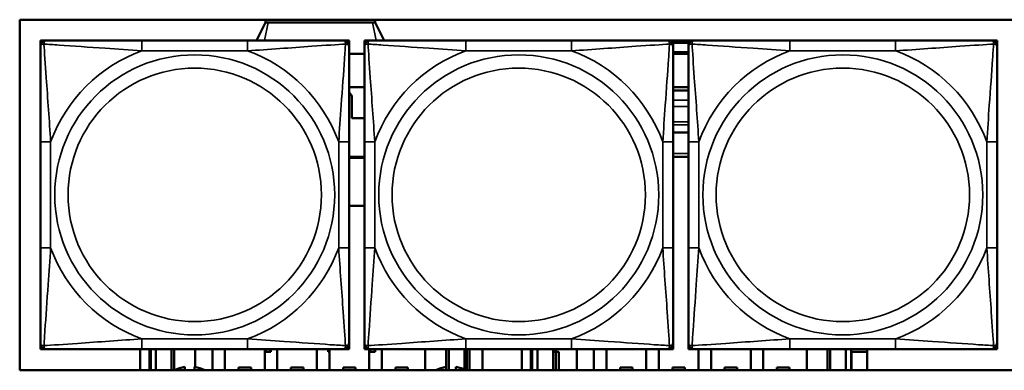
# Model space of a CAD drawing. Header units: inches. Extents: x 3.3 to 44.7, y 1.4 to 39.2.
# Tile 41 of 85: x 34.219 to 36.102, y 7.046 to 7.717. Entities that reach past the tile are written whole.
import ezdxf

# ---------------------------------------------------------------- set-up
doc = ezdxf.new("R2010")
doc.units = ezdxf.units.IN
doc.header["$MEASUREMENT"] = 0
doc.layers.add('Visible (ANSI)', color=7, linetype='Continuous', lineweight=50)
doc.layers.add('Visible Narrow (ANSI)', color=7, linetype='Continuous', lineweight=35)

msp = doc.modelspace()

# ---------------------------------------------------------------- linework, layer by layer
at = {"layer": 'Visible (ANSI)'}
for p, q in [((34.2185, 7.0462), (34.2185, 7.7168)), ((34.2185, 7.7168), (37.3693, 7.7168)), ((34.6715, 7.6771), (34.6888, 7.7115)), ((34.6888, 7.7115), (34.6888, 7.7168)), ((34.6942, 7.7115), (34.6888, 7.7115)), ((34.7039, 7.7115), (34.6942, 7.7115)), ((34.8836, 7.7115), (34.7039, 7.7115)), ((34.8933, 7.7115), (34.8836, 7.7115)), ((34.8988, 7.7115), (34.8933, 7.7115)), ((34.8988, 7.7115), (34.8988, 7.7168)), ((34.8988, 7.7115), (34.916, 7.6771)), ((34.2581, 7.6771), (34.264, 7.6771)), ((34.2581, 7.6712), (34.2581, 7.6771)), ((34.2581, 7.6653), (34.2581, 7.6712)), ((34.264, 7.6771), (34.2699, 7.6771)), ((34.6545, 7.6771), (34.4522, 7.6771)), ((34.8368, 7.6771), (34.8427, 7.6771)), ((34.8427, 7.6771), (34.8487, 7.6771)), ((34.8487, 7.6771), (34.8487, 7.6712)), ((34.8487, 7.6712), (34.8487, 7.6653)), ((34.8781, 7.6771), (34.884, 7.6771)), ((34.8781, 7.6712), (34.8781, 7.6771)), ((34.8781, 7.6653), (34.8781, 7.6712)), ((34.884, 7.6771), (34.8899, 7.6771)), ((35.2745, 7.6771), (35.0722, 7.6771)), ((35.4568, 7.6771), (35.4627, 7.6771)), ((35.4627, 7.6771), (35.4687, 7.6771)), ((35.4687, 7.6771), (35.4687, 7.6712)), ((35.4981, 7.6769), (35.4687, 7.6769)), ((35.4687, 7.6723), (35.4981, 7.6723)), ((35.4687, 7.6712), (35.4687, 7.6653)), ((35.4981, 7.6771), (35.504, 7.6771)), ((35.4981, 7.6712), (35.4981, 7.6771)), ((35.4981, 7.6653), (35.4981, 7.6712)), ((35.504, 7.6771), (35.5099, 7.6771)), ((35.8945, 7.6771), (35.6922, 7.6771)), ((36.0768, 7.6771), (36.0827, 7.6771)), ((36.0827, 7.6771), (36.0887, 7.6771)), ((36.0887, 7.6771), (36.0887, 7.6712)), ((36.0887, 7.6712), (36.0887, 7.6653)), ((34.8487, 7.6515), (34.8781, 7.6515)), ((35.4981, 7.6545), (35.4687, 7.6545)), ((35.4687, 7.6515), (35.4981, 7.6515)), ((34.8781, 7.5875), (34.8487, 7.5875)), ((35.4981, 7.5875), (35.4687, 7.5875)), ((35.4687, 7.5815), (35.4981, 7.5815)), ((34.8543, 7.5665), (34.8543, 7.5285)), ((34.8543, 7.5285), (34.8781, 7.5285)), ((35.4687, 7.501), (35.4981, 7.501)), ((34.2581, 7.483), (34.2581, 7.2807)), ((34.8487, 7.2807), (34.8487, 7.483)), ((34.8781, 7.483), (34.8781, 7.2807)), ((35.4687, 7.2807), (35.4687, 7.483)), ((35.4981, 7.483), (35.4981, 7.2807)), ((36.0887, 7.2807), (36.0887, 7.483)), ((34.8781, 7.4545), (34.8487, 7.4545)), ((34.8487, 7.4525), (34.8781, 7.4525)), ((35.4981, 7.4545), (35.4687, 7.4545)), ((34.8781, 7.3605), (34.8487, 7.3605)), ((34.2581, 7.0924), (34.2581, 7.0983)), ((34.2581, 7.0865), (34.2581, 7.0924)), ((34.264, 7.0865), (34.2581, 7.0865)), ((34.2699, 7.0865), (34.264, 7.0865)), ((34.4493, 7.0865), (34.4493, 7.0462)), ((34.4522, 7.0865), (34.6545, 7.0865)), ((34.4668, 7.0462), (34.4668, 7.0865)), ((34.4693, 7.0462), (34.4693, 7.0865)), ((34.4793, 7.0865), (34.4793, 7.0462)), ((34.5093, 7.0865), (34.5093, 7.0462)), ((34.5138, 7.0865), (34.5138, 7.0462)), ((34.5143, 7.0462), (34.5143, 7.0865)), ((34.5543, 7.0865), (34.5543, 7.0526)), ((34.5873, 7.0865), (34.5873, 7.0462)), ((34.6113, 7.0462), (34.6113, 7.0865)), ((34.6873, 7.0865), (34.6873, 7.0462)), ((34.6888, 7.0815), (34.6888, 7.0865)), ((34.6898, 7.0865), (34.6898, 7.0815)), ((34.6978, 7.0815), (34.6978, 7.0865)), ((34.6988, 7.0865), (34.6988, 7.0815)), ((34.7113, 7.0462), (34.7113, 7.0865)), ((34.7873, 7.0865), (34.7873, 7.0462)), ((34.8088, 7.0815), (34.8088, 7.0865)), ((34.8098, 7.0865), (34.8098, 7.0815)), ((34.8113, 7.0462), (34.8113, 7.0865)), ((34.8427, 7.0865), (34.8368, 7.0865)), ((34.8487, 7.0865), (34.8427, 7.0865)), ((34.8487, 7.0983), (34.8487, 7.0924)), ((34.8487, 7.0924), (34.8487, 7.0865)), ((34.8781, 7.0924), (34.8781, 7.0983)), ((34.8781, 7.0865), (34.8781, 7.0924)), ((34.884, 7.0865), (34.8781, 7.0865)), ((34.8899, 7.0865), (34.884, 7.0865)), ((34.8873, 7.0865), (34.8873, 7.0462)), ((34.8888, 7.0815), (34.8888, 7.0865)), ((34.8898, 7.0865), (34.8898, 7.0815)), ((34.8978, 7.0815), (34.8978, 7.0865)), ((34.8988, 7.0865), (34.8988, 7.0815)), ((34.9113, 7.0462), (34.9113, 7.0865)), ((34.9943, 7.0462), (34.9943, 7.0865)), ((35.0343, 7.0865), (35.0343, 7.0462)), ((35.0393, 7.0462), (35.0393, 7.0865)), ((35.0693, 7.048), (35.0693, 7.0865)), ((35.0722, 7.0865), (35.2745, 7.0865)), ((35.0738, 7.0865), (35.0738, 7.0462)), ((35.0793, 7.0462), (35.0793, 7.0865)), ((35.1038, 7.0865), (35.1038, 7.0462)), ((35.1793, 7.0865), (35.1793, 7.0462)), ((35.1968, 7.0462), (35.1968, 7.0865)), ((35.1993, 7.0462), (35.1993, 7.0865)), ((35.2093, 7.0865), (35.2093, 7.0462)), ((35.2393, 7.0865), (35.2393, 7.0462)), ((35.2443, 7.0462), (35.2443, 7.0865)), ((35.2843, 7.0865), (35.2843, 7.0462)), ((35.3173, 7.0865), (35.3173, 7.0462)), ((35.3413, 7.0462), (35.3413, 7.0865)), ((35.4173, 7.0865), (35.4173, 7.0462)), ((35.4413, 7.0462), (35.4413, 7.0865)), ((35.4627, 7.0865), (35.4568, 7.0865)), ((35.4687, 7.0865), (35.4627, 7.0865)), ((35.4687, 7.0983), (35.4687, 7.0924)), ((35.4687, 7.0924), (35.4687, 7.0865)), ((35.4981, 7.0924), (35.4981, 7.0983)), ((35.4981, 7.0865), (35.4981, 7.0924)), ((35.504, 7.0865), (35.4981, 7.0865)), ((35.5099, 7.0865), (35.504, 7.0865)), ((35.5173, 7.0865), (35.5173, 7.0462)), ((35.5413, 7.0462), (35.5413, 7.0865)), ((35.6173, 7.0865), (35.6173, 7.0462)), ((35.6413, 7.0462), (35.6413, 7.0865)), ((35.6922, 7.0865), (35.8945, 7.0865)), ((35.7243, 7.0462), (35.7243, 7.0865)), ((35.7643, 7.0865), (35.7643, 7.0462)), ((35.7693, 7.0462), (35.7693, 7.0865)), ((35.7993, 7.0462), (35.7993, 7.0865)), ((35.8093, 7.0462), (35.8093, 7.0865)), ((35.8399, 7.0865), (35.8399, 7.0815)), ((36.0827, 7.0865), (36.0768, 7.0865)), ((36.0887, 7.0865), (36.0827, 7.0865)), ((36.0887, 7.0983), (36.0887, 7.0924)), ((36.0887, 7.0924), (36.0887, 7.0865)), ((34.6888, 7.0815), (34.6988, 7.0815)), ((34.8088, 7.0815), (34.8113, 7.0815)), ((34.8888, 7.0815), (34.8988, 7.0815)), ((35.2499, 7.0815), (35.2393, 7.0815)), ((35.2499, 7.0462), (35.2499, 7.0815)), ((35.8099, 7.0462), (35.8099, 7.0815)), ((35.8399, 7.0815), (35.8099, 7.0815)), ((35.8399, 7.0462), (35.8399, 7.0815)), ((37.3693, 7.0462), (34.2185, 7.0462)), ((34.6373, 7.0515), (34.6613, 7.0515)), ((34.6373, 7.0462), (34.6373, 7.0515)), ((34.6403, 7.0462), (34.6403, 7.0465)), ((34.6403, 7.0465), (34.6583, 7.0465)), ((34.6583, 7.0465), (34.6583, 7.0462)), ((34.6613, 7.0515), (34.6613, 7.0462)), ((34.7373, 7.0515), (34.7613, 7.0515)), ((34.7373, 7.0462), (34.7373, 7.0515)), ((34.7403, 7.0462), (34.7403, 7.0465)), ((34.7403, 7.0465), (34.7583, 7.0465)), ((34.7583, 7.0465), (34.7583, 7.0462)), ((34.7613, 7.0515), (34.7613, 7.0462)), ((34.8373, 7.0515), (34.8613, 7.0515)), ((34.8373, 7.0462), (34.8373, 7.0515)), ((34.8403, 7.0462), (34.8403, 7.0465)), ((34.8403, 7.0465), (34.8583, 7.0465)), ((34.8583, 7.0465), (34.8583, 7.0462)), ((34.8613, 7.0515), (34.8613, 7.0462)), ((34.9373, 7.0515), (34.9613, 7.0515)), ((34.9373, 7.0462), (34.9373, 7.0515)), ((34.9403, 7.0462), (34.9403, 7.0465)), ((34.9403, 7.0465), (34.9583, 7.0465)), ((34.9583, 7.0465), (34.9583, 7.0462)), ((34.9613, 7.0515), (34.9613, 7.0462)), ((35.3673, 7.0515), (35.3913, 7.0515)), ((35.3673, 7.0462), (35.3673, 7.0515)), ((35.3703, 7.0462), (35.3703, 7.0465)), ((35.3703, 7.0465), (35.3883, 7.0465)), ((35.3883, 7.0465), (35.3883, 7.0462)), ((35.3913, 7.0515), (35.3913, 7.0462)), ((35.4673, 7.0515), (35.4913, 7.0515)), ((35.4673, 7.0462), (35.4673, 7.0515)), ((35.4703, 7.0462), (35.4703, 7.0465)), ((35.4703, 7.0465), (35.4883, 7.0465)), ((35.4883, 7.0465), (35.4883, 7.0462)), ((35.4913, 7.0515), (35.4913, 7.0462)), ((35.5673, 7.0515), (35.5913, 7.0515)), ((35.5673, 7.0462), (35.5673, 7.0515)), ((35.5703, 7.0462), (35.5703, 7.0465)), ((35.5703, 7.0465), (35.5883, 7.0465)), ((35.5883, 7.0465), (35.5883, 7.0462)), ((35.5913, 7.0515), (35.5913, 7.0462)), ((35.6673, 7.0515), (35.6913, 7.0515)), ((35.6673, 7.0462), (35.6673, 7.0515)), ((35.6703, 7.0462), (35.6703, 7.0465)), ((35.6703, 7.0465), (35.6883, 7.0465)), ((35.6883, 7.0465), (35.6883, 7.0462)), ((35.6913, 7.0515), (35.6913, 7.0462))]:
    msp.add_line(p, q, dxfattribs=at)
for centre, radius, start, end in [((34.264, 7.6712), 0.00591, 90, 180), ((34.2699, 7.6653), 0.0118, 90, 180), ((34.8368, 7.6653), 0.0118, 0, 90), ((34.8427, 7.6712), 0.00591, 0, 90), ((34.884, 7.6712), 0.00591, 90, 180), ((34.8899, 7.6653), 0.0118, 90, 180), ((35.4568, 7.6653), 0.0118, 0, 90), ((35.4627, 7.6712), 0.00591, 0, 90), ((35.504, 7.6712), 0.00591, 90, 180), ((35.5099, 7.6653), 0.0118, 90, 180), ((36.0768, 7.6653), 0.0118, 0, 90), ((36.0827, 7.6712), 0.00591, 0, 90), ((34.8393, 7.5665), 0.015, 0, 51.44), ((34.2699, 7.0983), 0.0118, 180, 270), ((34.264, 7.0924), 0.00591, 180, 270), ((34.8368, 7.0983), 0.0118, 270, 0), ((34.8427, 7.0924), 0.00591, 270, 0), ((34.8899, 7.0983), 0.0118, 180, 270), ((34.884, 7.0924), 0.00591, 180, 270), ((35.4568, 7.0983), 0.0118, 270, 0), ((35.4627, 7.0924), 0.00591, 270, 0), ((35.5099, 7.0983), 0.0118, 180, 270), ((35.504, 7.0924), 0.00591, 180, 270), ((36.0768, 7.0983), 0.0118, 270, 0), ((36.0827, 7.0924), 0.00591, 270, 0), ((34.5438, 6.9915), 0.062, 98.8139, 117.9664), ((34.5438, 6.9915), 0.062, 62.0336, 81.1861), ((35.0438, 6.9915), 0.062, 98.8139, 117.9664), ((35.0438, 6.9915), 0.062, 62.0336, 81.1861)]:
    msp.add_arc(centre, radius, start, end, dxfattribs=at)
for points, knots in [([(34.4522, 7.6771), (34.4286, 7.6771), (34.4046, 7.6771), (34.3812, 7.6771), (34.3505, 7.6771), (34.3197, 7.6771), (34.2964, 7.6771), (34.2844, 7.6771), (34.2748, 7.6771), (34.2699, 7.6771)], [0.2569537, 0.2569537, 0.2569537, 0.2569537, 0.4371919, 0.4371919, 0.4371919, 0.6739428, 0.6739428, 0.6739428, 0.7963818, 0.7963818, 0.7963818, 0.7963818]), ([(34.8368, 7.6771), (34.8311, 7.6771), (34.8186, 7.6771), (34.8034, 7.6771), (34.78, 7.6771), (34.7509, 7.6771), (34.7218, 7.6771), (34.6996, 7.6771), (34.6769, 7.6771), (34.6545, 7.6771)], [-0.7968224, -0.7968224, -0.7968224, -0.7968224, -0.6514613, -0.6514613, -0.6514613, -0.427691, -0.427691, -0.427691, -0.2569517, -0.2569517, -0.2569517, -0.2569517]), ([(35.0722, 7.6771), (35.0486, 7.6771), (35.0246, 7.6771), (35.0012, 7.6771), (34.9705, 7.6771), (34.9397, 7.6771), (34.9164, 7.6771), (34.9044, 7.6771), (34.8948, 7.6771), (34.8899, 7.6771)], [0.2569537, 0.2569537, 0.2569537, 0.2569537, 0.4371919, 0.4371919, 0.4371919, 0.6739428, 0.6739428, 0.6739428, 0.7963818, 0.7963818, 0.7963818, 0.7963818]), ([(35.4568, 7.6771), (35.4511, 7.6771), (35.4386, 7.6771), (35.4234, 7.6771), (35.4, 7.6771), (35.3709, 7.6771), (35.3418, 7.6771), (35.3196, 7.6771), (35.2969, 7.6771), (35.2745, 7.6771)], [-0.7968224, -0.7968224, -0.7968224, -0.7968224, -0.6514613, -0.6514613, -0.6514613, -0.427691, -0.427691, -0.427691, -0.2569517, -0.2569517, -0.2569517, -0.2569517]), ([(35.6922, 7.6771), (35.6686, 7.6771), (35.6446, 7.6771), (35.6212, 7.6771), (35.5905, 7.6771), (35.5597, 7.6771), (35.5364, 7.6771), (35.5244, 7.6771), (35.5148, 7.6771), (35.5099, 7.6771)], [0.2569537, 0.2569537, 0.2569537, 0.2569537, 0.4371919, 0.4371919, 0.4371919, 0.6739428, 0.6739428, 0.6739428, 0.7963818, 0.7963818, 0.7963818, 0.7963818]), ([(36.0768, 7.6771), (36.0711, 7.6771), (36.0586, 7.6771), (36.0434, 7.6771), (36.02, 7.6771), (35.9909, 7.6771), (35.9618, 7.6771), (35.9396, 7.6771), (35.9169, 7.6771), (35.8945, 7.6771)], [-0.7968224, -0.7968224, -0.7968224, -0.7968224, -0.6514613, -0.6514613, -0.6514613, -0.427691, -0.427691, -0.427691, -0.2569517, -0.2569517, -0.2569517, -0.2569517]), ([(34.2581, 7.6653), (34.2581, 7.6595), (34.2581, 7.647), (34.2581, 7.6318), (34.2581, 7.6084), (34.2581, 7.5793), (34.2581, 7.5502), (34.2581, 7.528), (34.2581, 7.5054), (34.2581, 7.483)], [-0.7968224, -0.7968224, -0.7968224, -0.7968224, -0.6514613, -0.6514613, -0.6514613, -0.427691, -0.427691, -0.427691, -0.2569517, -0.2569517, -0.2569517, -0.2569517]), ([(34.8487, 7.483), (34.8487, 7.5066), (34.8487, 7.5306), (34.8487, 7.554), (34.8487, 7.5846), (34.8487, 7.6155), (34.8487, 7.6388), (34.8487, 7.6508), (34.8487, 7.6604), (34.8487, 7.6653)], [0.2569537, 0.2569537, 0.2569537, 0.2569537, 0.4371919, 0.4371919, 0.4371919, 0.6739428, 0.6739428, 0.6739428, 0.7963818, 0.7963818, 0.7963818, 0.7963818]), ([(34.8781, 7.6653), (34.8781, 7.6595), (34.8781, 7.647), (34.8781, 7.6318), (34.8781, 7.6084), (34.8781, 7.5793), (34.8781, 7.5502), (34.8781, 7.528), (34.8781, 7.5054), (34.8781, 7.483)], [-0.7968224, -0.7968224, -0.7968224, -0.7968224, -0.6514613, -0.6514613, -0.6514613, -0.427691, -0.427691, -0.427691, -0.2569517, -0.2569517, -0.2569517, -0.2569517]), ([(35.4687, 7.483), (35.4687, 7.5066), (35.4687, 7.5306), (35.4687, 7.554), (35.4687, 7.5846), (35.4687, 7.6155), (35.4687, 7.6388), (35.4687, 7.6508), (35.4687, 7.6604), (35.4687, 7.6653)], [0.2569537, 0.2569537, 0.2569537, 0.2569537, 0.4371919, 0.4371919, 0.4371919, 0.6739428, 0.6739428, 0.6739428, 0.7963818, 0.7963818, 0.7963818, 0.7963818]), ([(35.4981, 7.6653), (35.4981, 7.6595), (35.4981, 7.647), (35.4981, 7.6318), (35.4981, 7.6084), (35.4981, 7.5793), (35.4981, 7.5502), (35.4981, 7.528), (35.4981, 7.5054), (35.4981, 7.483)], [-0.7968224, -0.7968224, -0.7968224, -0.7968224, -0.6514613, -0.6514613, -0.6514613, -0.427691, -0.427691, -0.427691, -0.2569517, -0.2569517, -0.2569517, -0.2569517]), ([(36.0887, 7.483), (36.0887, 7.5066), (36.0887, 7.5306), (36.0887, 7.554), (36.0887, 7.5846), (36.0887, 7.6155), (36.0887, 7.6388), (36.0887, 7.6508), (36.0887, 7.6604), (36.0887, 7.6653)], [0.2569537, 0.2569537, 0.2569537, 0.2569537, 0.4371919, 0.4371919, 0.4371919, 0.6739428, 0.6739428, 0.6739428, 0.7963818, 0.7963818, 0.7963818, 0.7963818]), ([(34.2581, 7.2807), (34.2581, 7.257), (34.2581, 7.233), (34.2581, 7.2096), (34.2581, 7.179), (34.2581, 7.1481), (34.2581, 7.1248), (34.2581, 7.1128), (34.2581, 7.1032), (34.2581, 7.0983)], [0.2569537, 0.2569537, 0.2569537, 0.2569537, 0.4371919, 0.4371919, 0.4371919, 0.6739428, 0.6739428, 0.6739428, 0.7963818, 0.7963818, 0.7963818, 0.7963818]), ([(34.8487, 7.0983), (34.8487, 7.1041), (34.8487, 7.1166), (34.8487, 7.1318), (34.8487, 7.1552), (34.8487, 7.1843), (34.8487, 7.2134), (34.8487, 7.2356), (34.8487, 7.2582), (34.8487, 7.2807)], [-0.7968224, -0.7968224, -0.7968224, -0.7968224, -0.6514613, -0.6514613, -0.6514613, -0.427691, -0.427691, -0.427691, -0.2569517, -0.2569517, -0.2569517, -0.2569517]), ([(34.8781, 7.2807), (34.8781, 7.257), (34.8781, 7.233), (34.8781, 7.2096), (34.8781, 7.179), (34.8781, 7.1481), (34.8781, 7.1248), (34.8781, 7.1128), (34.8781, 7.1032), (34.8781, 7.0983)], [0.2569537, 0.2569537, 0.2569537, 0.2569537, 0.4371919, 0.4371919, 0.4371919, 0.6739428, 0.6739428, 0.6739428, 0.7963818, 0.7963818, 0.7963818, 0.7963818]), ([(35.4687, 7.0983), (35.4687, 7.1041), (35.4687, 7.1166), (35.4687, 7.1318), (35.4687, 7.1552), (35.4687, 7.1843), (35.4687, 7.2134), (35.4687, 7.2356), (35.4687, 7.2582), (35.4687, 7.2807)], [-0.7968224, -0.7968224, -0.7968224, -0.7968224, -0.6514613, -0.6514613, -0.6514613, -0.427691, -0.427691, -0.427691, -0.2569517, -0.2569517, -0.2569517, -0.2569517]), ([(35.4981, 7.2807), (35.4981, 7.257), (35.4981, 7.233), (35.4981, 7.2096), (35.4981, 7.179), (35.4981, 7.1481), (35.4981, 7.1248), (35.4981, 7.1128), (35.4981, 7.1032), (35.4981, 7.0983)], [0.2569537, 0.2569537, 0.2569537, 0.2569537, 0.4371919, 0.4371919, 0.4371919, 0.6739428, 0.6739428, 0.6739428, 0.7963818, 0.7963818, 0.7963818, 0.7963818]), ([(36.0887, 7.0983), (36.0887, 7.1041), (36.0887, 7.1166), (36.0887, 7.1318), (36.0887, 7.1552), (36.0887, 7.1843), (36.0887, 7.2134), (36.0887, 7.2356), (36.0887, 7.2582), (36.0887, 7.2807)], [-0.7968224, -0.7968224, -0.7968224, -0.7968224, -0.6514613, -0.6514613, -0.6514613, -0.427691, -0.427691, -0.427691, -0.2569517, -0.2569517, -0.2569517, -0.2569517]), ([(34.2699, 7.0865), (34.2756, 7.0865), (34.2881, 7.0865), (34.3034, 7.0865), (34.3268, 7.0865), (34.3559, 7.0865), (34.385, 7.0865), (34.4072, 7.0865), (34.4298, 7.0865), (34.4522, 7.0865)], [-0.7968224, -0.7968224, -0.7968224, -0.7968224, -0.6514613, -0.6514613, -0.6514613, -0.427691, -0.427691, -0.427691, -0.2569517, -0.2569517, -0.2569517, -0.2569517]), ([(34.6545, 7.0865), (34.6782, 7.0865), (34.7022, 7.0865), (34.7255, 7.0865), (34.7562, 7.0865), (34.7871, 7.0865), (34.8103, 7.0865), (34.8224, 7.0865), (34.832, 7.0865), (34.8368, 7.0865)], [0.2569537, 0.2569537, 0.2569537, 0.2569537, 0.4371919, 0.4371919, 0.4371919, 0.6739428, 0.6739428, 0.6739428, 0.7963818, 0.7963818, 0.7963818, 0.7963818]), ([(34.8899, 7.0865), (34.8956, 7.0865), (34.9081, 7.0865), (34.9234, 7.0865), (34.9468, 7.0865), (34.9759, 7.0865), (35.005, 7.0865), (35.0272, 7.0865), (35.0498, 7.0865), (35.0722, 7.0865)], [-0.7968224, -0.7968224, -0.7968224, -0.7968224, -0.6514613, -0.6514613, -0.6514613, -0.427691, -0.427691, -0.427691, -0.2569517, -0.2569517, -0.2569517, -0.2569517]), ([(35.2745, 7.0865), (35.2982, 7.0865), (35.3222, 7.0865), (35.3455, 7.0865), (35.3762, 7.0865), (35.4071, 7.0865), (35.4303, 7.0865), (35.4424, 7.0865), (35.452, 7.0865), (35.4568, 7.0865)], [0.2569537, 0.2569537, 0.2569537, 0.2569537, 0.4371919, 0.4371919, 0.4371919, 0.6739428, 0.6739428, 0.6739428, 0.7963818, 0.7963818, 0.7963818, 0.7963818]), ([(35.5099, 7.0865), (35.5156, 7.0865), (35.5281, 7.0865), (35.5434, 7.0865), (35.5668, 7.0865), (35.5959, 7.0865), (35.625, 7.0865), (35.6472, 7.0865), (35.6698, 7.0865), (35.6922, 7.0865)], [-0.7968224, -0.7968224, -0.7968224, -0.7968224, -0.6514613, -0.6514613, -0.6514613, -0.427691, -0.427691, -0.427691, -0.2569517, -0.2569517, -0.2569517, -0.2569517]), ([(35.8945, 7.0865), (35.9182, 7.0865), (35.9422, 7.0865), (35.9655, 7.0865), (35.9962, 7.0865), (36.0271, 7.0865), (36.0503, 7.0865), (36.0624, 7.0865), (36.072, 7.0865), (36.0768, 7.0865)], [0.2569537, 0.2569537, 0.2569537, 0.2569537, 0.4371919, 0.4371919, 0.4371919, 0.6739428, 0.6739428, 0.6739428, 0.7963818, 0.7963818, 0.7963818, 0.7963818])]:
    msp.add_open_spline(points, degree=3, knots=knots, dxfattribs=at)
for points, weights in [([(34.5343, 7.0528), (34.5343, 7.0493), (34.5343, 7.0462)], [1.06004476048, 1.06917577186, 1.07508153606]), ([(34.5533, 7.0462), (34.5533, 7.0493), (34.5533, 7.0528)], [1.07508153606, 1.06917577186, 1.06004476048]), ([(35.0343, 7.0528), (35.0343, 7.0493), (35.0343, 7.0462)], [1.06004476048, 1.06917577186, 1.07508153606]), ([(35.0533, 7.0528), (35.0533, 7.0493), (35.0533, 7.0462)], [1.06004476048, 1.06917577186, 1.07508153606])]:
    msp.add_rational_spline(points, weights, degree=2, dxfattribs=at)
at = {"layer": 'Visible Narrow (ANSI)'}
for p, q in [((34.687, 7.6771), (34.6942, 7.7115)), ((34.9005, 7.6771), (34.8933, 7.7115)), ((34.4522, 7.6771), (34.4522, 7.6574)), ((34.6545, 7.6771), (34.6545, 7.6574)), ((35.0722, 7.6771), (35.0722, 7.6574)), ((35.2745, 7.6771), (35.2745, 7.6574)), ((35.6922, 7.6771), (35.6922, 7.6574)), ((35.8945, 7.6771), (35.8945, 7.6574)), ((34.4522, 7.6574), (34.6545, 7.6574)), ((35.0722, 7.6574), (35.2745, 7.6574)), ((35.6922, 7.6574), (35.8945, 7.6574)), ((34.8505, 7.5765), (34.8487, 7.5765)), ((35.4687, 7.5628), (35.4981, 7.5628)), ((35.4981, 7.5505), (35.4687, 7.5505)), ((35.4687, 7.5217), (35.4981, 7.5217)), ((35.4687, 7.5155), (35.4981, 7.5155)), ((34.2581, 7.483), (34.2778, 7.483)), ((34.2778, 7.2807), (34.2778, 7.483)), ((34.829, 7.483), (34.829, 7.2807)), ((34.8487, 7.483), (34.829, 7.483)), ((34.8781, 7.483), (34.8978, 7.483)), ((34.8978, 7.2807), (34.8978, 7.483)), ((35.449, 7.483), (35.449, 7.2807)), ((35.4687, 7.483), (35.449, 7.483)), ((35.4981, 7.483), (35.5178, 7.483)), ((35.5178, 7.2807), (35.5178, 7.483)), ((36.069, 7.483), (36.069, 7.2807)), ((36.0887, 7.483), (36.069, 7.483)), ((35.4687, 7.461), (35.4981, 7.461)), ((34.2581, 7.2807), (34.2778, 7.2807)), ((34.8487, 7.2807), (34.829, 7.2807)), ((34.8781, 7.2807), (34.8978, 7.2807)), ((35.4687, 7.2807), (35.449, 7.2807)), ((35.4981, 7.2807), (35.5178, 7.2807)), ((36.0887, 7.2807), (36.069, 7.2807)), ((34.6545, 7.1062), (34.4522, 7.1062)), ((34.4522, 7.0865), (34.4522, 7.1062)), ((34.6545, 7.0865), (34.6545, 7.1062)), ((35.2745, 7.1062), (35.0722, 7.1062)), ((35.0722, 7.0865), (35.0722, 7.1062)), ((35.2745, 7.0865), (35.2745, 7.1062)), ((35.8945, 7.1062), (35.6922, 7.1062)), ((35.6922, 7.0865), (35.6922, 7.1062)), ((35.8945, 7.0865), (35.8945, 7.1062))]:
    msp.add_line(p, q, dxfattribs=at)
for centre, radius in [((34.5534, 7.3818), 0.2678), ((35.1734, 7.3818), 0.2678), ((35.7934, 7.3818), 0.2678), ((34.5534, 7.3818), 0.2424), ((35.1734, 7.3818), 0.2424), ((35.7934, 7.3818), 0.2424)]:
    msp.add_circle(centre, radius, dxfattribs=at)
for centre, start, end in [((34.5534, 7.3818), 110.1547, 159.8453), ((34.5534, 7.3818), 20.1547, 69.8453), ((35.1734, 7.3818), 110.1547, 159.8453), ((35.1734, 7.3818), 20.1547, 69.8453), ((35.7934, 7.3818), 110.1547, 159.8453), ((35.7934, 7.3818), 20.1547, 69.8453), ((34.5534, 7.3818), 200.1547, 249.8453), ((34.5534, 7.3818), 290.1547, 339.8453), ((35.1734, 7.3818), 200.1547, 249.8453), ((35.1734, 7.3818), 290.1547, 339.8453), ((35.7934, 7.3818), 200.1547, 249.8453), ((35.7934, 7.3818), 290.1547, 339.8453)]:
    msp.add_arc(centre, 0.2936, start, end, dxfattribs=at)
for points, knots in [([(34.2581, 7.6653), (34.2581, 7.6658), (34.2582, 7.6663), (34.2584, 7.6672), (34.2586, 7.6676), (34.259, 7.6682), (34.2592, 7.6684), (34.2595, 7.6687), (34.2596, 7.6688), (34.26, 7.6691), (34.2603, 7.6693), (34.2613, 7.6698), (34.2619, 7.67), (34.2634, 7.6702), (34.2641, 7.6702), (34.265, 7.6702)], [-0.0532704, -0.0532704, -0.0532704, -0.0532704, -0.04377373, -0.04377373, -0.03521335, -0.03521335, -0.02986312, -0.02986312, -0.02651922, -0.02651922, -0.01983142, -0.01983142, -0.00913095, -0.00913095, 0.00023197, 0.00023197, 0.00023197, 0.00023197]), ([(34.265, 7.6702), (34.2649, 7.6711), (34.265, 7.6718), (34.2652, 7.6733), (34.2654, 7.6739), (34.2659, 7.6748), (34.2661, 7.6752), (34.2664, 7.6756), (34.2665, 7.6757), (34.2668, 7.676), (34.267, 7.6762), (34.2676, 7.6766), (34.268, 7.6768), (34.2689, 7.677), (34.2694, 7.6771), (34.2699, 7.6771)], [-0.00023197, -0.00023197, -0.00023197, -0.00023197, 0.00913095, 0.00913095, 0.01983142, 0.01983142, 0.02651922, 0.02651922, 0.02986312, 0.02986312, 0.03521335, 0.03521335, 0.04377373, 0.04377373, 0.0532704, 0.0532704, 0.0532704, 0.0532704]), ([(34.265, 7.6702), (34.2726, 7.6697), (34.2826, 7.6691), (34.3197, 7.6666), (34.3514, 7.6643), (34.4056, 7.6604), (34.4289, 7.6588), (34.4522, 7.6574)], [-0.7478145, -0.7478145, -0.7478145, -0.7478145, -0.6493253, -0.6493253, -0.427691, -0.427691, -0.2569537, -0.2569537, -0.2569537, -0.2569537]), ([(34.2778, 7.483), (34.2754, 7.5234), (34.2721, 7.5658), (34.2675, 7.6314), (34.2659, 7.6559), (34.265, 7.6702)], [0.2569517, 0.2569517, 0.2569517, 0.2569517, 0.5559983, 0.5559983, 0.7482818, 0.7482818, 0.7482818, 0.7482818]), ([(34.6545, 7.6574), (34.695, 7.6598), (34.7374, 7.6631), (34.803, 7.6677), (34.8274, 7.6693), (34.8418, 7.6702)], [0.2569517, 0.2569517, 0.2569517, 0.2569517, 0.5559983, 0.5559983, 0.7482818, 0.7482818, 0.7482818, 0.7482818]), ([(34.8418, 7.6702), (34.8413, 7.6626), (34.8407, 7.6526), (34.8382, 7.6155), (34.8359, 7.5838), (34.832, 7.5295), (34.8304, 7.5063), (34.829, 7.483)], [-0.7478145, -0.7478145, -0.7478145, -0.7478145, -0.6493253, -0.6493253, -0.427691, -0.427691, -0.2569537, -0.2569537, -0.2569537, -0.2569537]), ([(34.8368, 7.6771), (34.8374, 7.6771), (34.8379, 7.677), (34.8388, 7.6768), (34.8392, 7.6766), (34.8397, 7.6762), (34.8399, 7.676), (34.8403, 7.6757), (34.8404, 7.6756), (34.8407, 7.6752), (34.8409, 7.6748), (34.8413, 7.6739), (34.8415, 7.6733), (34.8418, 7.6718), (34.8418, 7.6711), (34.8418, 7.6702)], [-0.0532704, -0.0532704, -0.0532704, -0.0532704, -0.04377373, -0.04377373, -0.03521335, -0.03521335, -0.02986312, -0.02986312, -0.02651922, -0.02651922, -0.01983142, -0.01983142, -0.00913095, -0.00913095, 0.00023197, 0.00023197, 0.00023197, 0.00023197]), ([(34.8418, 7.6702), (34.8426, 7.6702), (34.8434, 7.6702), (34.8448, 7.67), (34.8455, 7.6698), (34.8464, 7.6693), (34.8467, 7.6691), (34.8472, 7.6688), (34.8473, 7.6687), (34.8476, 7.6684), (34.8478, 7.6682), (34.8482, 7.6676), (34.8483, 7.6672), (34.8486, 7.6663), (34.8487, 7.6658), (34.8487, 7.6653)], [-0.00023197, -0.00023197, -0.00023197, -0.00023197, 0.00913095, 0.00913095, 0.01983142, 0.01983142, 0.02651922, 0.02651922, 0.02986312, 0.02986312, 0.03521335, 0.03521335, 0.04377373, 0.04377373, 0.0532704, 0.0532704, 0.0532704, 0.0532704]), ([(34.8781, 7.6653), (34.8781, 7.6658), (34.8782, 7.6663), (34.8784, 7.6672), (34.8786, 7.6676), (34.879, 7.6682), (34.8792, 7.6684), (34.8795, 7.6687), (34.8796, 7.6688), (34.88, 7.6691), (34.8803, 7.6693), (34.8813, 7.6698), (34.8819, 7.67), (34.8834, 7.6702), (34.8841, 7.6702), (34.885, 7.6702)], [-0.0532704, -0.0532704, -0.0532704, -0.0532704, -0.04377373, -0.04377373, -0.03521335, -0.03521335, -0.02986312, -0.02986312, -0.02651922, -0.02651922, -0.01983142, -0.01983142, -0.00913095, -0.00913095, 0.00023197, 0.00023197, 0.00023197, 0.00023197]), ([(34.885, 7.6702), (34.8849, 7.6711), (34.885, 7.6718), (34.8852, 7.6733), (34.8854, 7.6739), (34.8859, 7.6748), (34.8861, 7.6752), (34.8864, 7.6756), (34.8865, 7.6757), (34.8868, 7.676), (34.887, 7.6762), (34.8876, 7.6766), (34.888, 7.6768), (34.8889, 7.677), (34.8894, 7.6771), (34.8899, 7.6771)], [-0.00023197, -0.00023197, -0.00023197, -0.00023197, 0.00913095, 0.00913095, 0.01983142, 0.01983142, 0.02651922, 0.02651922, 0.02986312, 0.02986312, 0.03521335, 0.03521335, 0.04377373, 0.04377373, 0.0532704, 0.0532704, 0.0532704, 0.0532704]), ([(34.885, 7.6702), (34.8926, 7.6697), (34.9026, 7.6691), (34.9397, 7.6666), (34.9714, 7.6643), (35.0256, 7.6604), (35.0489, 7.6588), (35.0722, 7.6574)], [-0.7478145, -0.7478145, -0.7478145, -0.7478145, -0.6493253, -0.6493253, -0.427691, -0.427691, -0.2569537, -0.2569537, -0.2569537, -0.2569537]), ([(34.8978, 7.483), (34.8954, 7.5234), (34.8921, 7.5658), (34.8875, 7.6314), (34.8859, 7.6559), (34.885, 7.6702)], [0.2569517, 0.2569517, 0.2569517, 0.2569517, 0.5559983, 0.5559983, 0.7482818, 0.7482818, 0.7482818, 0.7482818]), ([(35.2745, 7.6574), (35.315, 7.6598), (35.3574, 7.6631), (35.423, 7.6677), (35.4474, 7.6693), (35.4618, 7.6702)], [0.2569517, 0.2569517, 0.2569517, 0.2569517, 0.5559983, 0.5559983, 0.7482818, 0.7482818, 0.7482818, 0.7482818]), ([(35.4618, 7.6702), (35.4613, 7.6626), (35.4607, 7.6526), (35.4582, 7.6155), (35.4559, 7.5838), (35.452, 7.5295), (35.4504, 7.5063), (35.449, 7.483)], [-0.7478145, -0.7478145, -0.7478145, -0.7478145, -0.6493253, -0.6493253, -0.427691, -0.427691, -0.2569537, -0.2569537, -0.2569537, -0.2569537]), ([(35.4568, 7.6771), (35.4574, 7.6771), (35.4579, 7.677), (35.4588, 7.6768), (35.4592, 7.6766), (35.4597, 7.6762), (35.4599, 7.676), (35.4603, 7.6757), (35.4604, 7.6756), (35.4607, 7.6752), (35.4609, 7.6748), (35.4613, 7.6739), (35.4615, 7.6733), (35.4618, 7.6718), (35.4618, 7.6711), (35.4618, 7.6702)], [-0.0532704, -0.0532704, -0.0532704, -0.0532704, -0.04377373, -0.04377373, -0.03521335, -0.03521335, -0.02986312, -0.02986312, -0.02651922, -0.02651922, -0.01983142, -0.01983142, -0.00913095, -0.00913095, 0.00023197, 0.00023197, 0.00023197, 0.00023197]), ([(35.4618, 7.6702), (35.4626, 7.6702), (35.4634, 7.6702), (35.4648, 7.67), (35.4655, 7.6698), (35.4664, 7.6693), (35.4667, 7.6691), (35.4672, 7.6688), (35.4673, 7.6687), (35.4676, 7.6684), (35.4678, 7.6682), (35.4682, 7.6676), (35.4683, 7.6672), (35.4686, 7.6663), (35.4687, 7.6658), (35.4687, 7.6653)], [-0.00023197, -0.00023197, -0.00023197, -0.00023197, 0.00913095, 0.00913095, 0.01983142, 0.01983142, 0.02651922, 0.02651922, 0.02986312, 0.02986312, 0.03521335, 0.03521335, 0.04377373, 0.04377373, 0.0532704, 0.0532704, 0.0532704, 0.0532704]), ([(35.4981, 7.6653), (35.4981, 7.6658), (35.4982, 7.6663), (35.4984, 7.6672), (35.4986, 7.6676), (35.499, 7.6682), (35.4992, 7.6684), (35.4995, 7.6687), (35.4996, 7.6688), (35.5, 7.6691), (35.5003, 7.6693), (35.5013, 7.6698), (35.5019, 7.67), (35.5034, 7.6702), (35.5041, 7.6702), (35.505, 7.6702)], [-0.0532704, -0.0532704, -0.0532704, -0.0532704, -0.04377373, -0.04377373, -0.03521335, -0.03521335, -0.02986312, -0.02986312, -0.02651922, -0.02651922, -0.01983142, -0.01983142, -0.00913095, -0.00913095, 0.00023197, 0.00023197, 0.00023197, 0.00023197]), ([(35.505, 7.6702), (35.5049, 7.6711), (35.505, 7.6718), (35.5052, 7.6733), (35.5054, 7.6739), (35.5059, 7.6748), (35.5061, 7.6752), (35.5064, 7.6756), (35.5065, 7.6757), (35.5068, 7.676), (35.507, 7.6762), (35.5076, 7.6766), (35.508, 7.6768), (35.5089, 7.677), (35.5094, 7.6771), (35.5099, 7.6771)], [-0.00023197, -0.00023197, -0.00023197, -0.00023197, 0.00913095, 0.00913095, 0.01983142, 0.01983142, 0.02651922, 0.02651922, 0.02986312, 0.02986312, 0.03521335, 0.03521335, 0.04377373, 0.04377373, 0.0532704, 0.0532704, 0.0532704, 0.0532704]), ([(35.505, 7.6702), (35.5126, 7.6697), (35.5226, 7.6691), (35.5597, 7.6666), (35.5914, 7.6643), (35.6456, 7.6604), (35.6689, 7.6588), (35.6922, 7.6574)], [-0.7478145, -0.7478145, -0.7478145, -0.7478145, -0.6493253, -0.6493253, -0.427691, -0.427691, -0.2569537, -0.2569537, -0.2569537, -0.2569537]), ([(35.5178, 7.483), (35.5154, 7.5234), (35.5121, 7.5658), (35.5075, 7.6314), (35.5059, 7.6559), (35.505, 7.6702)], [0.2569517, 0.2569517, 0.2569517, 0.2569517, 0.5559983, 0.5559983, 0.7482818, 0.7482818, 0.7482818, 0.7482818]), ([(35.8945, 7.6574), (35.935, 7.6598), (35.9774, 7.6631), (36.043, 7.6677), (36.0674, 7.6693), (36.0818, 7.6702)], [0.2569517, 0.2569517, 0.2569517, 0.2569517, 0.5559983, 0.5559983, 0.7482818, 0.7482818, 0.7482818, 0.7482818]), ([(36.0818, 7.6702), (36.0813, 7.6626), (36.0807, 7.6526), (36.0782, 7.6155), (36.0759, 7.5838), (36.072, 7.5295), (36.0704, 7.5063), (36.069, 7.483)], [-0.7478145, -0.7478145, -0.7478145, -0.7478145, -0.6493253, -0.6493253, -0.427691, -0.427691, -0.2569537, -0.2569537, -0.2569537, -0.2569537]), ([(36.0768, 7.6771), (36.0774, 7.6771), (36.0779, 7.677), (36.0788, 7.6768), (36.0792, 7.6766), (36.0797, 7.6762), (36.0799, 7.676), (36.0803, 7.6757), (36.0804, 7.6756), (36.0807, 7.6752), (36.0809, 7.6748), (36.0813, 7.6739), (36.0815, 7.6733), (36.0818, 7.6718), (36.0818, 7.6711), (36.0818, 7.6702)], [-0.0532704, -0.0532704, -0.0532704, -0.0532704, -0.04377373, -0.04377373, -0.03521335, -0.03521335, -0.02986312, -0.02986312, -0.02651922, -0.02651922, -0.01983142, -0.01983142, -0.00913095, -0.00913095, 0.00023197, 0.00023197, 0.00023197, 0.00023197]), ([(36.0818, 7.6702), (36.0826, 7.6702), (36.0834, 7.6702), (36.0848, 7.67), (36.0855, 7.6698), (36.0864, 7.6693), (36.0867, 7.6691), (36.0872, 7.6688), (36.0873, 7.6687), (36.0876, 7.6684), (36.0878, 7.6682), (36.0882, 7.6676), (36.0883, 7.6672), (36.0886, 7.6663), (36.0887, 7.6658), (36.0887, 7.6653)], [-0.00023197, -0.00023197, -0.00023197, -0.00023197, 0.00913095, 0.00913095, 0.01983142, 0.01983142, 0.02651922, 0.02651922, 0.02986312, 0.02986312, 0.03521335, 0.03521335, 0.04377373, 0.04377373, 0.0532704, 0.0532704, 0.0532704, 0.0532704]), ([(34.265, 7.0934), (34.2654, 7.101), (34.2661, 7.111), (34.2686, 7.1481), (34.2709, 7.1798), (34.2747, 7.2341), (34.2764, 7.2573), (34.2778, 7.2807)], [-0.7478145, -0.7478145, -0.7478145, -0.7478145, -0.6493253, -0.6493253, -0.427691, -0.427691, -0.2569537, -0.2569537, -0.2569537, -0.2569537]), ([(34.829, 7.2807), (34.8314, 7.2402), (34.8347, 7.1978), (34.8393, 7.1322), (34.8409, 7.1077), (34.8418, 7.0934)], [0.2569517, 0.2569517, 0.2569517, 0.2569517, 0.5559983, 0.5559983, 0.7482818, 0.7482818, 0.7482818, 0.7482818]), ([(34.885, 7.0934), (34.8854, 7.101), (34.8861, 7.111), (34.8886, 7.1481), (34.8909, 7.1798), (34.8947, 7.2341), (34.8964, 7.2573), (34.8978, 7.2807)], [-0.7478145, -0.7478145, -0.7478145, -0.7478145, -0.6493253, -0.6493253, -0.427691, -0.427691, -0.2569537, -0.2569537, -0.2569537, -0.2569537]), ([(35.449, 7.2807), (35.4514, 7.2402), (35.4547, 7.1978), (35.4593, 7.1322), (35.4609, 7.1077), (35.4618, 7.0934)], [0.2569517, 0.2569517, 0.2569517, 0.2569517, 0.5559983, 0.5559983, 0.7482818, 0.7482818, 0.7482818, 0.7482818]), ([(35.505, 7.0934), (35.5054, 7.101), (35.5061, 7.111), (35.5086, 7.1481), (35.5109, 7.1798), (35.5147, 7.2341), (35.5164, 7.2573), (35.5178, 7.2807)], [-0.7478145, -0.7478145, -0.7478145, -0.7478145, -0.6493253, -0.6493253, -0.427691, -0.427691, -0.2569537, -0.2569537, -0.2569537, -0.2569537]), ([(36.069, 7.2807), (36.0714, 7.2402), (36.0747, 7.1978), (36.0793, 7.1322), (36.0809, 7.1077), (36.0818, 7.0934)], [0.2569517, 0.2569517, 0.2569517, 0.2569517, 0.5559983, 0.5559983, 0.7482818, 0.7482818, 0.7482818, 0.7482818]), ([(34.4522, 7.1062), (34.4118, 7.1038), (34.3694, 7.1005), (34.3037, 7.0959), (34.2793, 7.0943), (34.265, 7.0934)], [0.2569517, 0.2569517, 0.2569517, 0.2569517, 0.5559983, 0.5559983, 0.7482818, 0.7482818, 0.7482818, 0.7482818]), ([(34.8418, 7.0934), (34.8342, 7.0939), (34.8241, 7.0945), (34.7871, 7.097), (34.7554, 7.0993), (34.7011, 7.1032), (34.6779, 7.1048), (34.6545, 7.1062)], [-0.7478145, -0.7478145, -0.7478145, -0.7478145, -0.6493253, -0.6493253, -0.427691, -0.427691, -0.2569537, -0.2569537, -0.2569537, -0.2569537]), ([(35.0722, 7.1062), (35.0318, 7.1038), (34.9894, 7.1005), (34.9237, 7.0959), (34.8993, 7.0943), (34.885, 7.0934)], [0.2569517, 0.2569517, 0.2569517, 0.2569517, 0.5559983, 0.5559983, 0.7482818, 0.7482818, 0.7482818, 0.7482818]), ([(35.4618, 7.0934), (35.4542, 7.0939), (35.4441, 7.0945), (35.4071, 7.097), (35.3754, 7.0993), (35.3211, 7.1032), (35.2979, 7.1048), (35.2745, 7.1062)], [-0.7478145, -0.7478145, -0.7478145, -0.7478145, -0.6493253, -0.6493253, -0.427691, -0.427691, -0.2569537, -0.2569537, -0.2569537, -0.2569537]), ([(35.6922, 7.1062), (35.6518, 7.1038), (35.6094, 7.1005), (35.5437, 7.0959), (35.5193, 7.0943), (35.505, 7.0934)], [0.2569517, 0.2569517, 0.2569517, 0.2569517, 0.5559983, 0.5559983, 0.7482818, 0.7482818, 0.7482818, 0.7482818]), ([(36.0818, 7.0934), (36.0742, 7.0939), (36.0641, 7.0945), (36.0271, 7.097), (35.9954, 7.0993), (35.9411, 7.1032), (35.9179, 7.1048), (35.8945, 7.1062)], [-0.7478145, -0.7478145, -0.7478145, -0.7478145, -0.6493253, -0.6493253, -0.427691, -0.427691, -0.2569537, -0.2569537, -0.2569537, -0.2569537]), ([(34.265, 7.0934), (34.2641, 7.0934), (34.2634, 7.0934), (34.2619, 7.0936), (34.2613, 7.0938), (34.2603, 7.0943), (34.26, 7.0945), (34.2596, 7.0948), (34.2595, 7.0949), (34.2592, 7.0952), (34.259, 7.0954), (34.2586, 7.096), (34.2584, 7.0964), (34.2582, 7.0973), (34.2581, 7.0978), (34.2581, 7.0983)], [-0.00023197, -0.00023197, -0.00023197, -0.00023197, 0.00913095, 0.00913095, 0.01983142, 0.01983142, 0.02651922, 0.02651922, 0.02986312, 0.02986312, 0.03521335, 0.03521335, 0.04377373, 0.04377373, 0.0532704, 0.0532704, 0.0532704, 0.0532704]), ([(34.2699, 7.0865), (34.2694, 7.0865), (34.2689, 7.0866), (34.268, 7.0868), (34.2676, 7.087), (34.267, 7.0874), (34.2668, 7.0876), (34.2665, 7.0879), (34.2664, 7.088), (34.2661, 7.0884), (34.2659, 7.0888), (34.2654, 7.0897), (34.2652, 7.0903), (34.265, 7.0918), (34.2649, 7.0925), (34.265, 7.0934)], [-0.0532704, -0.0532704, -0.0532704, -0.0532704, -0.04377373, -0.04377373, -0.03521335, -0.03521335, -0.02986312, -0.02986312, -0.02651922, -0.02651922, -0.01983142, -0.01983142, -0.00913095, -0.00913095, 0.00023197, 0.00023197, 0.00023197, 0.00023197]), ([(34.8418, 7.0934), (34.8418, 7.0925), (34.8418, 7.0918), (34.8415, 7.0903), (34.8413, 7.0897), (34.8409, 7.0888), (34.8407, 7.0884), (34.8404, 7.088), (34.8403, 7.0879), (34.8399, 7.0876), (34.8397, 7.0874), (34.8392, 7.087), (34.8388, 7.0868), (34.8379, 7.0866), (34.8374, 7.0865), (34.8368, 7.0865)], [-0.00023197, -0.00023197, -0.00023197, -0.00023197, 0.00913095, 0.00913095, 0.01983142, 0.01983142, 0.02651922, 0.02651922, 0.02986312, 0.02986312, 0.03521335, 0.03521335, 0.04377373, 0.04377373, 0.0532704, 0.0532704, 0.0532704, 0.0532704]), ([(34.8487, 7.0983), (34.8487, 7.0978), (34.8486, 7.0973), (34.8483, 7.0964), (34.8482, 7.096), (34.8478, 7.0954), (34.8476, 7.0952), (34.8473, 7.0949), (34.8472, 7.0948), (34.8467, 7.0945), (34.8464, 7.0943), (34.8455, 7.0938), (34.8448, 7.0936), (34.8434, 7.0934), (34.8426, 7.0934), (34.8418, 7.0934)], [-0.0532704, -0.0532704, -0.0532704, -0.0532704, -0.04377373, -0.04377373, -0.03521335, -0.03521335, -0.02986312, -0.02986312, -0.02651922, -0.02651922, -0.01983142, -0.01983142, -0.00913095, -0.00913095, 0.00023197, 0.00023197, 0.00023197, 0.00023197]), ([(34.885, 7.0934), (34.8841, 7.0934), (34.8834, 7.0934), (34.8819, 7.0936), (34.8813, 7.0938), (34.8803, 7.0943), (34.88, 7.0945), (34.8796, 7.0948), (34.8795, 7.0949), (34.8792, 7.0952), (34.879, 7.0954), (34.8786, 7.096), (34.8784, 7.0964), (34.8782, 7.0973), (34.8781, 7.0978), (34.8781, 7.0983)], [-0.00023197, -0.00023197, -0.00023197, -0.00023197, 0.00913095, 0.00913095, 0.01983142, 0.01983142, 0.02651922, 0.02651922, 0.02986312, 0.02986312, 0.03521335, 0.03521335, 0.04377373, 0.04377373, 0.0532704, 0.0532704, 0.0532704, 0.0532704]), ([(34.8899, 7.0865), (34.8894, 7.0865), (34.8889, 7.0866), (34.888, 7.0868), (34.8876, 7.087), (34.887, 7.0874), (34.8868, 7.0876), (34.8865, 7.0879), (34.8864, 7.088), (34.8861, 7.0884), (34.8859, 7.0888), (34.8854, 7.0897), (34.8852, 7.0903), (34.885, 7.0918), (34.8849, 7.0925), (34.885, 7.0934)], [-0.0532704, -0.0532704, -0.0532704, -0.0532704, -0.04377373, -0.04377373, -0.03521335, -0.03521335, -0.02986312, -0.02986312, -0.02651922, -0.02651922, -0.01983142, -0.01983142, -0.00913095, -0.00913095, 0.00023197, 0.00023197, 0.00023197, 0.00023197]), ([(35.4618, 7.0934), (35.4618, 7.0925), (35.4618, 7.0918), (35.4615, 7.0903), (35.4613, 7.0897), (35.4609, 7.0888), (35.4607, 7.0884), (35.4604, 7.088), (35.4603, 7.0879), (35.4599, 7.0876), (35.4597, 7.0874), (35.4592, 7.087), (35.4588, 7.0868), (35.4579, 7.0866), (35.4574, 7.0865), (35.4568, 7.0865)], [-0.00023197, -0.00023197, -0.00023197, -0.00023197, 0.00913095, 0.00913095, 0.01983142, 0.01983142, 0.02651922, 0.02651922, 0.02986312, 0.02986312, 0.03521335, 0.03521335, 0.04377373, 0.04377373, 0.0532704, 0.0532704, 0.0532704, 0.0532704]), ([(35.4687, 7.0983), (35.4687, 7.0978), (35.4686, 7.0973), (35.4683, 7.0964), (35.4682, 7.096), (35.4678, 7.0954), (35.4676, 7.0952), (35.4673, 7.0949), (35.4672, 7.0948), (35.4667, 7.0945), (35.4664, 7.0943), (35.4655, 7.0938), (35.4648, 7.0936), (35.4634, 7.0934), (35.4626, 7.0934), (35.4618, 7.0934)], [-0.0532704, -0.0532704, -0.0532704, -0.0532704, -0.04377373, -0.04377373, -0.03521335, -0.03521335, -0.02986312, -0.02986312, -0.02651922, -0.02651922, -0.01983142, -0.01983142, -0.00913095, -0.00913095, 0.00023197, 0.00023197, 0.00023197, 0.00023197]), ([(35.505, 7.0934), (35.5041, 7.0934), (35.5034, 7.0934), (35.5019, 7.0936), (35.5013, 7.0938), (35.5003, 7.0943), (35.5, 7.0945), (35.4996, 7.0948), (35.4995, 7.0949), (35.4992, 7.0952), (35.499, 7.0954), (35.4986, 7.096), (35.4984, 7.0964), (35.4982, 7.0973), (35.4981, 7.0978), (35.4981, 7.0983)], [-0.00023197, -0.00023197, -0.00023197, -0.00023197, 0.00913095, 0.00913095, 0.01983142, 0.01983142, 0.02651922, 0.02651922, 0.02986312, 0.02986312, 0.03521335, 0.03521335, 0.04377373, 0.04377373, 0.0532704, 0.0532704, 0.0532704, 0.0532704]), ([(35.5099, 7.0865), (35.5094, 7.0865), (35.5089, 7.0866), (35.508, 7.0868), (35.5076, 7.087), (35.507, 7.0874), (35.5068, 7.0876), (35.5065, 7.0879), (35.5064, 7.088), (35.5061, 7.0884), (35.5059, 7.0888), (35.5054, 7.0897), (35.5052, 7.0903), (35.505, 7.0918), (35.5049, 7.0925), (35.505, 7.0934)], [-0.0532704, -0.0532704, -0.0532704, -0.0532704, -0.04377373, -0.04377373, -0.03521335, -0.03521335, -0.02986312, -0.02986312, -0.02651922, -0.02651922, -0.01983142, -0.01983142, -0.00913095, -0.00913095, 0.00023197, 0.00023197, 0.00023197, 0.00023197]), ([(36.0818, 7.0934), (36.0818, 7.0925), (36.0818, 7.0918), (36.0815, 7.0903), (36.0813, 7.0897), (36.0809, 7.0888), (36.0807, 7.0884), (36.0804, 7.088), (36.0803, 7.0879), (36.0799, 7.0876), (36.0797, 7.0874), (36.0792, 7.087), (36.0788, 7.0868), (36.0779, 7.0866), (36.0774, 7.0865), (36.0768, 7.0865)], [-0.00023197, -0.00023197, -0.00023197, -0.00023197, 0.00913095, 0.00913095, 0.01983142, 0.01983142, 0.02651922, 0.02651922, 0.02986312, 0.02986312, 0.03521335, 0.03521335, 0.04377373, 0.04377373, 0.0532704, 0.0532704, 0.0532704, 0.0532704]), ([(36.0887, 7.0983), (36.0887, 7.0978), (36.0886, 7.0973), (36.0883, 7.0964), (36.0882, 7.096), (36.0878, 7.0954), (36.0876, 7.0952), (36.0873, 7.0949), (36.0872, 7.0948), (36.0867, 7.0945), (36.0864, 7.0943), (36.0855, 7.0938), (36.0848, 7.0936), (36.0834, 7.0934), (36.0826, 7.0934), (36.0818, 7.0934)], [-0.0532704, -0.0532704, -0.0532704, -0.0532704, -0.04377373, -0.04377373, -0.03521335, -0.03521335, -0.02986312, -0.02986312, -0.02651922, -0.02651922, -0.01983142, -0.01983142, -0.00913095, -0.00913095, 0.00023197, 0.00023197, 0.00023197, 0.00023197])]:
    msp.add_open_spline(points, degree=3, knots=knots, dxfattribs=at)

doc.saveas('drawing.dxf')
